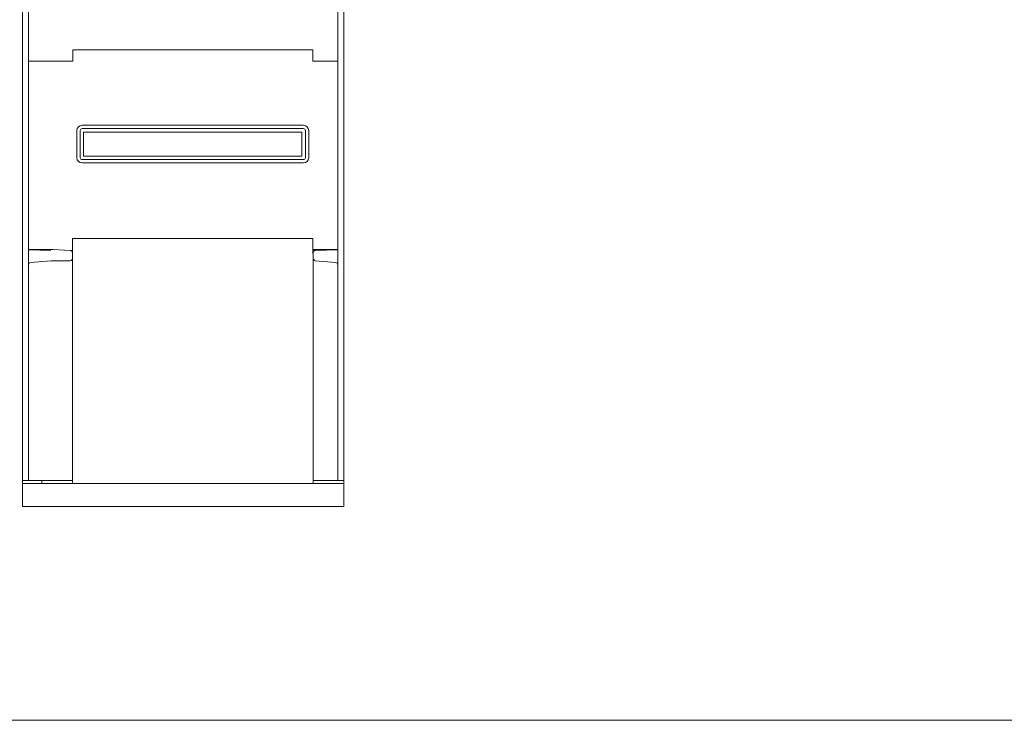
# Model space of a CAD drawing. Header units: millimetres. Extents: x 730 to 10409, y 1134 to 11940.
# Tile 30 of 44: x 8322 to 9366, y 4963 to 5705. Entities that reach past the tile are written whole.
import ezdxf

# ---------------------------------------------------------------- set-up
doc = ezdxf.new("R2010")
doc.units = ezdxf.units.MM
doc.layers.add('kontur OBUDOWY', color=7, linetype='Continuous', lineweight=5)
doc.layers.add('Schematy elektryka', color=7, linetype='Continuous', lineweight=9)

msp = doc.modelspace()

# ---------------------------------------------------------------- linework, layer by layer
at = {"layer": 'kontur OBUDOWY', "color": 7}
for p, q in [((8325.19, 5216.93), (8325.19, 5862.57)), ((8331.59, 5862.57), (8331.59, 5661.87)), ((8659.21, 5862.57), (8659.21, 5661.87)), ((8665.61, 5213.73), (8665.61, 5862.57)), ((8632.81, 5673.33), (8378.41, 5673.33)), ((8378.41, 5661.33), (8352.01, 5661.33)), ((8659.21, 5661.33), (8632.81, 5661.33)), ((8331.59, 5649.6), (8331.59, 5461.07)), ((8659.21, 5649.6), (8659.21, 5461.07)), ((8525, 5473.33), (8378.21, 5473.33)), ((8378.21, 5473.33), (8633, 5473.33)), ((8357.8, 5461.54), (8331.59, 5461.54)), ((8355.26, 5460.66), (8331.59, 5461.28)), ((8633, 5461.54), (8659.21, 5461.54)), ((8635.54, 5460.66), (8659.21, 5461.28)), ((8333.79, 5447.87), (8355.4, 5449.76)), ((8378.01, 5224.13), (8378.01, 5449.95)), ((8633.21, 5449.95), (8633.21, 5224.13)), ((8657.01, 5447.87), (8635.4, 5449.76)), ((8331.59, 5445.48), (8331.59, 5216.93)), ((8659.21, 5445.48), (8659.21, 5216.93)), ((8325.19, 5189.33), (8325.19, 5216.93)), ((8331.59, 5216.93), (8378.01, 5216.93)), ((8665.61, 5213.73), (8345.61, 5213.73)), ((8659.21, 5216.93), (8633.21, 5216.93)), ((8665.61, 5189.33), (8665.61, 5213.73)), ((8665.61, 5189.33), (8325.19, 5189.33))]:
    msp.add_line(p, q, dxfattribs=at)
at = {"layer": 'kontur OBUDOWY', "color": 7, "ltscale": 0.375}
for p, q in [((8378.41, 5673.33), (8378.41, 5661.33)), ((8632.81, 5661.33), (8632.81, 5673.33))]:
    msp.add_line(p, q, dxfattribs=at)
at = {"layer": 'kontur OBUDOWY', "color": 7, "ltscale": 0.383511}
for p, q in [((8331.59, 5661.87), (8331.59, 5649.6)), ((8659.21, 5649.6), (8659.21, 5661.87))]:
    msp.add_line(p, q, dxfattribs=at)
at = {"layer": 'kontur OBUDOWY'}
for p, q in [((8352.01, 5661.33), (8331.67, 5661.33)), ((8382.69, 5587.73), (8382.69, 5558.93)), ((8386.29, 5587.73), (8386.29, 5558.93)), ((8622.93, 5593.33), (8388.29, 5593.33)), ((8622.93, 5589.73), (8388.29, 5589.73)), ((8621.33, 5586.13), (8389.89, 5586.13)), ((8389.89, 5586.13), (8389.89, 5560.53)), ((8621.33, 5560.53), (8621.33, 5586.13)), ((8624.93, 5558.93), (8624.93, 5587.73)), ((8628.53, 5558.93), (8628.53, 5587.73)), ((8388.29, 5556.93), (8622.93, 5556.93)), ((8388.29, 5553.33), (8622.93, 5553.33)), ((8389.89, 5560.53), (8621.33, 5560.53)), ((8357.8, 5461.54), (8375.67, 5460.66)), ((8355.4, 5449.76), (8375.81, 5449.76)), ((8345.61, 5213.73), (8325.29, 5213.73))]:
    msp.add_line(p, q, dxfattribs=at)
at = {"layer": 'kontur OBUDOWY', "color": 7, "ltscale": 0.299915}
for p, q in [((8378.21, 5473.33), (8378.21, 5463.73)), ((8378.21, 5473.33), (8378.21, 5457.54)), ((8633, 5473.33), (8633, 5457.54))]:
    msp.add_line(p, q, dxfattribs=at)
at = {"layer": 'kontur OBUDOWY', "color": 7, "ltscale": 0.38351}
for p, q in [((8331.59, 5461.28), (8331.59, 5449.01)), ((8659.21, 5461.28), (8659.21, 5449.01))]:
    msp.add_line(p, q, dxfattribs=at)
at = {"layer": 'kontur OBUDOWY', "color": 7, "ltscale": 0.190853}
for p, q in [((8378.01, 5452.15), (8378.01, 5458.26)), ((8633.21, 5452.15), (8633.21, 5458.26))]:
    msp.add_line(p, q, dxfattribs=at)
at = {"layer": 'kontur OBUDOWY', "color": 7, "ltscale": 0.04149}
for p, q in [((8331.59, 5449.01), (8331.59, 5447.68)), ((8659.21, 5449.01), (8659.21, 5447.68))]:
    msp.add_line(p, q, dxfattribs=at)
at = {"layer": 'kontur OBUDOWY', "color": 7, "ltscale": 0.009165}
msp.add_line((8378.01, 5457.54), (8378.21, 5457.54), dxfattribs=at)
at = {"layer": 'kontur OBUDOWY', "color": 7, "ltscale": 0.068725}
for p, q in [((8378.01, 5449.95), (8378.01, 5452.15)), ((8633.21, 5449.95), (8633.21, 5452.15)), ((8331.59, 5447.68), (8331.59, 5445.48)), ((8659.21, 5445.48), (8659.21, 5447.68))]:
    msp.add_line(p, q, dxfattribs=at)
at = {"layer": 'kontur OBUDOWY', "color": 7, "ltscale": 0.009164}
msp.add_line((8633, 5457.54), (8633.21, 5457.54), dxfattribs=at)
at = {"layer": 'kontur OBUDOWY', "color": 7, "ltscale": 0.225}
for p, q in [((8378.01, 5216.93), (8378.01, 5224.13)), ((8633.21, 5224.13), (8633.21, 5216.93))]:
    msp.add_line(p, q, dxfattribs=at)
at = {"layer": 'kontur OBUDOWY', "color": 7, "ltscale": 0.131913}
msp.add_line((8331.59, 5216.93), (8325.19, 5216.93), dxfattribs=at)
at = {"layer": 'kontur OBUDOWY', "color": 7, "ltscale": 0.1}
for p, q in [((8345.61, 5213.73), (8345.61, 5216.93)), ((8378.01, 5213.73), (8378.01, 5216.93)), ((8633.21, 5216.93), (8633.21, 5213.73))]:
    msp.add_line(p, q, dxfattribs=at)
at = {"layer": 'kontur OBUDOWY', "color": 7, "ltscale": 0.068087}
msp.add_line((8345.61, 5216.93), (8347.78, 5216.93), dxfattribs=at)
at = {"layer": 'kontur OBUDOWY', "color": 7, "ltscale": 0.131912}
msp.add_line((8659.21, 5216.93), (8663.43, 5216.93), dxfattribs=at)
at = {"layer": 'kontur OBUDOWY', "color": 7, "ltscale": 0.068088}
msp.add_line((8663.43, 5216.93), (8665.61, 5216.93), dxfattribs=at)
at = {"layer": 'kontur OBUDOWY'}
for centre, radius, start, end in [((8388.29, 5587.73), 5.6, 90, 180), ((8388.29, 5587.73), 2, 90, 180), ((8622.93, 5587.73), 5.6, 0, 90), ((8622.93, 5587.73), 2, 0, 90), ((8388.29, 5558.93), 5.6, 180, 270), ((8388.29, 5558.93), 2, 180, 270), ((8622.93, 5558.93), 5.6, 270, 0), ((8622.93, 5558.93), 2, 270, 0)]:
    msp.add_arc(centre, radius, start, end, dxfattribs=at)
at = {"layer": 'kontur OBUDOWY', "color": 7}
for centre, start, end in [((8375.61, 5458.26), 0, 88.5), ((8635.61, 5458.26), 91.5, 180.00001), ((8333.99, 5445.48), 95, 180.00001), ((8375.61, 5452.15), 275, 0.00001), ((8635.61, 5452.15), 180.00001, 265), ((8656.81, 5445.48), 0, 85)]:
    msp.add_arc(centre, 2.4, start, end, dxfattribs=at)
at = {"layer": 'Schematy elektryka'}
msp.add_lwpolyline([(6209.43, 7932.7), (10409.43, 7932.7), (10409.43, 4962.7), (6209.43, 4962.7)], close=True, dxfattribs=at)

doc.saveas('drawing.dxf')
